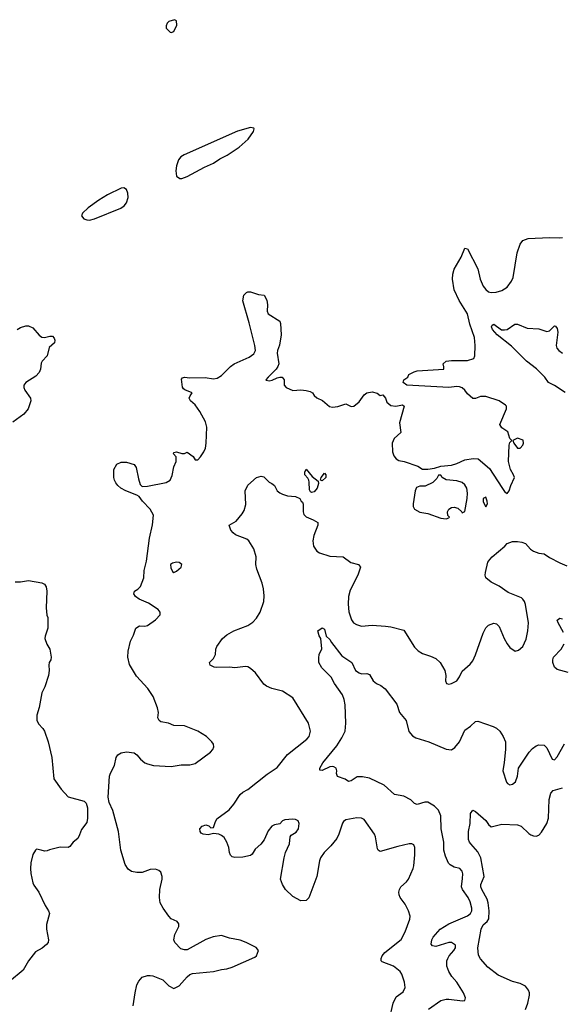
# Model space of a CAD drawing. Header units: inches. Extents: x 2143765 to 2212928, y 878963 to 1017374.
# Tile 58 of 256: x 2174103 to 2178208, y 912382 to 919835. Entities that reach past the tile are written whole.
import ezdxf

# ---------------------------------------------------------------- set-up
doc = ezdxf.new("R2010")
doc.units = ezdxf.units.IN
doc.header["$MEASUREMENT"] = 0
doc.layers.add('C1971', color=7, linetype='Continuous')

msp = doc.modelspace()

# ---------------------------------------------------------------- linework, layer by layer
at = {"layer": 'C1971', "color": 5}
for points, elevation in [([(2175275.3, 919835.3), (2175230, 919822), (2175218, 919810), (2175211.3, 919790), (2175212, 919770), (2175242, 919742), (2175250, 919738), (2175270, 919746), (2175292.9, 919792.9), (2175290, 919826)], 520), ([(2175850, 919020.4), (2175750, 918991.3), (2175347.8, 918812.2), (2175322.6, 918797.4), (2175304.4, 918775.6), (2175288.8, 918730), (2175283, 918690), (2175290, 918650.2), (2175314, 918634), (2175330, 918634.3), (2175370, 918648.8), (2175500.7, 918719.3), (2175568.7, 918750), (2175617.9, 918782.1), (2175673.7, 918810), (2175764.1, 918870), (2175832.6, 918930), (2175871.8, 918990), (2175877, 919010), (2175874.3, 919014.3)], 520), ([(2174890, 918562.1), (2174870, 918561), (2174768.2, 918510), (2174702.6, 918470), (2174620.2, 918410), (2174578.7, 918370), (2174570.7, 918350), (2174588.5, 918328.5), (2174610, 918319.3), (2174630, 918318.9), (2174670, 918329), (2174869.2, 918409.2), (2174893.3, 918426.7), (2174911.3, 918450), (2174923.8, 918490), (2174922.1, 918522.1), (2174909.9, 918549.9)], 520), ([(2177870, 916668.7), (2177834, 916650), (2177842, 916630), (2177870, 916592), (2177890, 916592), (2177910, 916614), (2177914, 916630), (2177912.3, 916652.3)], 480), ([(2176310, 916256), (2176302, 916262), (2176295.9, 916275.9), (2176294, 916334), (2176289.6, 916349.6), (2176283.7, 916363.7), (2176261.2, 916390), (2176259, 916410), (2176270, 916432), (2176316.3, 916376.3), (2176362, 916342), (2176363.6, 916323.6), (2176353, 916290), (2176330, 916260.7)], 460), ([(2176390, 916344), (2176378, 916350), (2176384, 916370), (2176410, 916402), (2176418, 916390), (2176418.8, 916370)], 460), ([(2177290, 916388), (2177270, 916388), (2177257.5, 916362.5), (2177228.6, 916331.4), (2177170, 916304.7), (2177130, 916304.7), (2177105.4, 916294.6), (2177094.9, 916270), (2177079.5, 916170), (2177080.5, 916150), (2177090.7, 916130), (2177130, 916108.4), (2177190, 916097.3), (2177290, 916062.8), (2177330, 916056), (2177350, 916064.7), (2177354, 916070), (2177342.9, 916082.9), (2177339.7, 916110), (2177348.8, 916131.2), (2177370, 916143.2), (2177390, 916144.7), (2177416.7, 916136.7), (2177446.8, 916110), (2177450, 916102), (2177470, 916112), (2177489.3, 916210), (2177489.4, 916250), (2177484.5, 916290), (2177470, 916315.1), (2177450, 916331.8), (2177410, 916343.7), (2177330, 916352.3), (2177299, 916370)], 480), ([(2177630, 916221.2), (2177608.4, 916210), (2177610, 916184.7), (2177630, 916147.3), (2177640.7, 916170), (2177640.5, 916190)], 480), ([(2175290, 915729.2), (2175259.8, 915720.2), (2175244.7, 915710), (2175246.4, 915686.4), (2175258, 915658), (2175270, 915651.3), (2175290, 915662), (2175323.7, 915690), (2175329.2, 915710), (2175310, 915726)], 480)]:
    msp.add_lwpolyline(points, close=True, dxfattribs=dict(at, elevation=elevation))
for points, elevation in [([(2174962.4, 912370), (2174975.6, 912470), (2174989.7, 912530.3), (2175003.3, 912556.7), (2175030, 912586.8), (2175070, 912600.7), (2175090, 912599.1), (2175110, 912596.3), (2175186, 912566), (2175230, 912522.8), (2175270, 912502.8), (2175310, 912522.8), (2175370, 912591), (2175390, 912606.8), (2175410, 912614), (2175569.6, 912630.4), (2175630, 912646), (2175670, 912650.4), (2175710, 912663.8), (2175882, 912738), (2175895.3, 912750), (2175908.7, 912790), (2175892.5, 912812.5), (2175815.3, 912850), (2175770, 912867.3), (2175690, 912882.4), (2175630, 912902.6), (2175566.5, 912893.5), (2175510, 912873.6), (2175370, 912795.1), (2175350, 912793.3), (2175322.3, 912802.2), (2175277, 912850), (2175267.8, 912870), (2175276.2, 912910), (2175308, 912970), (2175308, 912990), (2175293.6, 913010), (2175250, 913029.7), (2175231.1, 913050), (2175188, 913110), (2175166.6, 913150), (2175159.7, 913190), (2175162, 913250), (2175182, 913330), (2175182, 913350), (2175170, 913382), (2175155.9, 913395.9), (2175130, 913406), (2175090, 913402), (2175030, 913380.9), (2174990, 913379.5), (2174947.7, 913387.7), (2174924.2, 913404.2), (2174901.1, 913441.1), (2174866.9, 913550), (2174849.7, 913690), (2174808, 913850), (2174779.7, 913910), (2174771.2, 913950), (2174783.6, 914110), (2174790, 914131), (2174820.7, 914190), (2174832.3, 914250), (2174846, 914270), (2174870, 914285.5), (2174910, 914293.4), (2174970, 914286.8), (2174990, 914271), (2175017.1, 914237.1), (2175050, 914210.7), (2175070, 914202), (2175114, 914190), (2175250, 914183), (2175325.4, 914194.6), (2175390, 914194.9), (2175430, 914206), (2175546, 914290), (2175563.7, 914310), (2175572.3, 914330), (2175569.3, 914350), (2175556, 914370), (2175517.2, 914410), (2175450, 914449.5), (2175350, 914489.4), (2175270, 914492.7), (2175229.6, 914509.6), (2175170, 914520.9), (2175157.2, 914530), (2175147, 914550), (2175152, 914590), (2175146.2, 914626.2), (2175113.1, 914713.1), (2175073.4, 914773.4), (2174986, 914866), (2174934.3, 914954.3), (2174921.3, 915010), (2174924.4, 915055.6), (2174940.5, 915130), (2174963.3, 915176.7), (2174980.9, 915230), (2175010, 915246), (2175050, 915245.5), (2175070, 915250.5), (2175130, 915293), (2175165.1, 915330), (2175165.6, 915350), (2175151.6, 915371.6), (2175077.8, 915417.8), (2175005.6, 915450), (2174979.6, 915470), (2174967.3, 915490), (2174972.7, 915510), (2174996.4, 915523.6), (2175016.3, 915543.7), (2175042, 915610), (2175045.8, 915665.8), (2175063.3, 915736.7), (2175084.2, 915910), (2175107.6, 916012.4), (2175114.8, 916085.2), (2175091.1, 916130), (2175031.1, 916190), (2175006.3, 916226.3), (2174990, 916237), (2174905.2, 916270), (2174869.2, 916290), (2174845.2, 916310), (2174830, 916329), (2174820.9, 916350), (2174816, 916370), (2174816, 916430), (2174839, 916470), (2174870, 916486.8), (2174910, 916484.9), (2174968.2, 916468.2), (2174985.1, 916445.1), (2175000.5, 916360.5), (2175015.6, 916315.6), (2175030, 916300.5), (2175070, 916303), (2175210, 916332), (2175240.7, 916350), (2175255.5, 916384.5), (2175268.6, 916451.4), (2175287.6, 916490), (2175287, 916527), (2175266, 916550), (2175270, 916558), (2175290, 916564.7), (2175330, 916551), (2175348.9, 916551.1), (2175370, 916561), (2175414.8, 916530), (2175430, 916504.7), (2175450, 916502.8), (2175470, 916526), (2175495.6, 916564.4), (2175508, 916592), (2175514.7, 916630), (2175518.9, 916750), (2175508, 916790), (2175465.6, 916870), (2175430, 916919.5), (2175395.1, 916950), (2175385.1, 916970), (2175391.9, 916988.1), (2175408.7, 917010), (2175352.6, 917032.6), (2175341.8, 917041.8), (2175334.5, 917054.5), (2175326.9, 917113.1), (2175335.3, 917124.7), (2175349.8, 917130.2), (2175390, 917125), (2175506.6, 917126.6), (2175570, 917117.1), (2175597.1, 917122.9), (2175630, 917141.6), (2175696.8, 917210), (2175724.8, 917230), (2175839.1, 917280.9), (2175874.7, 917305.3), (2175885.6, 917330), (2175881.6, 917370), (2175839.5, 917539.5), (2175790, 917708), (2175799, 917750), (2175818, 917770), (2175830, 917776), (2175850, 917774.8), (2175910, 917756), (2175951.3, 917750), (2175972.8, 917712.8), (2175977.6, 917677.6), (2175975.8, 917630), (2175983.8, 917610), (2176070, 917553), (2176075.2, 917535.2), (2176081.6, 917450), (2176069.1, 917370.9), (2176053.4, 917330), (2176051.7, 917310), (2176062.6, 917230), (2176056.1, 917210), (2176042.4, 917190), (2175981.8, 917130), (2175964.4, 917110), (2175966.6, 917106.6), (2175990, 917100.7), (2176013.9, 917106.1), (2176050, 917125), (2176070, 917130.2), (2176088.5, 917128.5), (2176103.8, 917110), (2176104, 917070), (2176118.8, 917050), (2176170, 917027.4), (2176230, 917034.4), (2176270, 917029.2), (2176299.8, 917019.8), (2176317.1, 917010), (2176330.3, 916990.3), (2176350, 916973), (2176393.8, 916953.8), (2176447.9, 916907.9), (2176470, 916902.8), (2176510, 916906.8), (2176570, 916928), (2176610, 916908), (2176630, 916910.7), (2176670, 916941.6), (2176710, 916995.5), (2176730, 917010.4), (2176770, 917019.1), (2176807.5, 917007.5), (2176830, 916991), (2176850, 916996), (2176870, 916971), (2176881.2, 916941.2), (2176910, 916916), (2176949.7, 916910.3), (2176998.8, 916918.8), (2177011, 916911), (2176975.3, 916784.7), (2176986.8, 916710), (2176934.8, 916665.2), (2176920.3, 916630), (2176924.4, 916564.4), (2176934.4, 916534.4), (2176950.3, 916510.3), (2176970, 916498), (2177012, 916490), (2177114.4, 916454.4), (2177150, 916432), (2177190, 916432), (2177240.4, 916439.6), (2177290, 916454.8), (2177370, 916462), (2177410, 916474.9), (2177470, 916502.4), (2177534.4, 916514.4), (2177570.6, 916510.6), (2177657.2, 916437.2), (2177750, 916293), (2177770, 916264.9), (2177790, 916247.7), (2177806.6, 916270), (2177818, 916310), (2177846, 916370), (2177839.3, 916390), (2177815.1, 916430), (2177802, 916490), (2177805.6, 916614.4), (2177810, 916634), (2177826, 916650), (2177810, 916666), (2177795.6, 916715.6), (2177750, 916747), (2177736.2, 916770), (2177786, 916890), (2177785.2, 916910), (2177778, 916918), (2177730, 916949.3), (2177630, 916984), (2177590, 916982), (2177551.1, 916968.9), (2177530, 916968.7), (2177490, 917002), (2177471.5, 917031.5), (2177450, 917049.3), (2177430, 917056.2), (2177410, 917058.4), (2177350, 917052), (2177030.6, 917069.4), (2177005.2, 917090), (2177008.7, 917110), (2177038, 917130), (2177048, 917150), (2177088, 917170), (2177110, 917176.4), (2177311.1, 917188.9), (2177312.3, 917207.7), (2177307, 917230), (2177329.7, 917250.3), (2177370, 917255.3), (2177490, 917256.5), (2177538.4, 917270), (2177545.1, 917290), (2177549.7, 917370), (2177543.1, 917430), (2177509.1, 917530), (2177489.8, 917610), (2177427.3, 917710), (2177391, 917790), (2177378.3, 917870), (2177378.7, 917910), (2177390, 917946), (2177441.7, 918038.3), (2177470, 918106), (2177490, 918101), (2177568.7, 917950), (2177586.7, 917870), (2177610, 917818.4), (2177630, 917792.2), (2177650, 917776.5), (2177670, 917769.1), (2177708.3, 917771.7), (2177750, 917786), (2177789.7, 917810.3), (2177824.6, 917855.4), (2177835.8, 917884.2), (2177865.1, 918070), (2177890, 918136), (2177910, 918162.8), (2177950, 918178.8), (2178110, 918187.3), (2178190, 918182.8), (2178210, 918186)], 480), ([(2174083, 917490), (2174110, 917505.8), (2174150, 917517.8), (2174170, 917517.4), (2174202.6, 917502.6), (2174250, 917447), (2174270, 917432.9), (2174290.9, 917429.1), (2174330, 917439.5), (2174350, 917438.7), (2174364.9, 917424.9), (2174368.4, 917410), (2174365.5, 917390), (2174324.9, 917355), (2174310.4, 917290), (2174272.4, 917250), (2174264.4, 917235.6), (2174261.3, 917190), (2174250, 917163.7), (2174224.2, 917135.8), (2174150.3, 917089.7), (2174134.4, 917070), (2174133.7, 917050), (2174141.1, 917030), (2174184.4, 916970), (2174186.4, 916950), (2174166.7, 916890), (2174135.3, 916850), (2174050.9, 916789.1)], 480), ([(2178230, 917013.5), (2178150, 917066.2), (2178102.4, 917090), (2178074.5, 917130), (2178012.7, 917192.7), (2177936.8, 917250), (2177824, 917364), (2177716.3, 917450), (2177680.4, 917490), (2177672, 917510), (2177676, 917524), (2177690, 917530.4), (2177748.8, 917488.8), (2177770, 917488.2), (2177790, 917490.4), (2177849.2, 917530), (2177870, 917530.3), (2177941.1, 917501.1), (2178030, 917495.8), (2178090, 917475.8), (2178110, 917480.4), (2178150, 917518.4), (2178156, 917516), (2178170, 917498), (2178173, 917470), (2178162.2, 917370), (2178166.9, 917350), (2178181.3, 917330), (2178208.2, 917310)], 460), ([(2176901.4, 912270), (2176928.2, 912391.8), (2176950, 912438.4), (2177002.7, 912477.3), (2177019.6, 912510), (2177015.1, 912550), (2176994.7, 912610), (2176981.6, 912630), (2176930.7, 912670.7), (2176844.2, 912704.2), (2176838.4, 912710), (2176837.4, 912730), (2176845.4, 912750), (2176864.6, 912775.4), (2176990, 912872.2), (2177019.8, 912930), (2177054.6, 913025.4), (2177057.4, 913050), (2177044.8, 913090), (2177018.8, 913138.8), (2176981.3, 913190), (2176973, 913210), (2176971.5, 913230), (2176975.1, 913250), (2176985.6, 913270), (2177029.8, 913310.2), (2177044.7, 913330), (2177078.5, 913410), (2177084.8, 913430), (2177093, 913513), (2177091.8, 913570), (2177084, 913590), (2177070, 913597), (2177050, 913595.6), (2176963.4, 913576.6), (2176830, 913539.3), (2176814, 913550), (2176810, 913558), (2176795.6, 913650), (2176787.6, 913670), (2176710, 913780.7), (2176690, 913791.5), (2176654.5, 913794.5), (2176570, 913778), (2176553, 913767), (2176545.8, 913754.2), (2176518.5, 913670), (2176502.2, 913637.8), (2176457.8, 913582.2), (2176407, 913530), (2176378.9, 913490), (2176370, 913468.7), (2176351.7, 913350), (2176290, 913188.7), (2176270, 913169), (2176230, 913165.2), (2176170, 913198.4), (2176112.7, 913250), (2176090, 913289), (2176075.8, 913330), (2176102.7, 913490), (2176113.3, 913530), (2176143.7, 913596.3), (2176149.7, 913650.3), (2176156.6, 913663.4), (2176193.8, 913686.2), (2176211.1, 913710), (2176218, 913750), (2176209.3, 913770), (2176190, 913781.6), (2176170, 913784.7), (2176110, 913778.3), (2176090.7, 913770), (2176070, 913749.2), (2176030, 913741.6), (2176010.3, 913729.7), (2175983.6, 913696.4), (2175953.6, 913626.4), (2175926.6, 913593.4), (2175884.4, 913555.6), (2175862, 913518), (2175850, 913507.6), (2175790, 913496.9), (2175730, 913494.5), (2175710, 913499.3), (2175697.2, 913510), (2175689.4, 913530), (2175684.5, 913570), (2175670, 913608.7), (2175650, 913644), (2175630, 913659.5), (2175610, 913669.3), (2175570, 913675.3), (2175530, 913666), (2175490, 913669.3), (2175476.5, 913676.5), (2175468.7, 913690), (2175466, 913710), (2175482.7, 913730), (2175510, 913741.6), (2175533.5, 913733.5), (2175550, 913717.3), (2175570, 913721), (2175581.1, 913758.9), (2175595.1, 913784.9), (2175686.5, 913853.5), (2175723.3, 913896.7), (2175770, 913970.8), (2175790, 913987.3), (2175830, 914007.3), (2175975.7, 914124.3), (2176050, 914173.4), (2176128, 914272.1), (2176276, 914390), (2176292.7, 914410), (2176303.7, 914450), (2176287, 914510), (2176170, 914700.9), (2176090, 914751.5), (2176010, 914771.6), (2175969.2, 914790), (2175950, 914806), (2175888, 914890), (2175850, 914925.1), (2175830, 914935.8), (2175810, 914939.7), (2175730, 914928), (2175690, 914933.3), (2175591, 914931), (2175574, 914934), (2175542.7, 914950), (2175539.3, 914970), (2175570, 915000.5), (2175584.5, 915030), (2175586.6, 915070), (2175594.5, 915090), (2175638, 915150), (2175670, 915179), (2175722.4, 915210), (2175829.9, 915250.1), (2175866.2, 915273.8), (2175894.3, 915305.7), (2175921.5, 915350), (2175950.7, 915430), (2175953.5, 915473.5), (2175948, 915528), (2175936.8, 915570), (2175895.8, 915675.8), (2175889.7, 915710), (2175891.1, 915770), (2175874.3, 915830), (2175835.4, 915890), (2175821.9, 915901.9), (2175736.3, 915936.3), (2175717.3, 915950), (2175700.8, 915970), (2175687.8, 916010), (2175740.7, 916039.3), (2175786.3, 916093.7), (2175800.8, 916119.2), (2175813.5, 916166.5), (2175809.9, 916270), (2175827.8, 916312.2), (2175895.3, 916370), (2175930, 916378.9), (2175950, 916376.1), (2175990, 916334.4), (2176010, 916324.9), (2176030, 916308.2), (2176050.3, 916270), (2176070, 916253.8), (2176090, 916242.4), (2176130, 916230.3), (2176190, 916226), (2176222, 916210), (2176232, 916190), (2176242.8, 916182.8), (2176248, 916168), (2176246.9, 916110), (2176253.1, 916090), (2176271.1, 916071.1), (2176324, 916050), (2176357.3, 916030), (2176359.1, 916010), (2176328.3, 915931.7), (2176320.9, 915890), (2176326.3, 915850), (2176350, 915812.7), (2176370, 915800.3), (2176450, 915774.6), (2176550, 915770.5), (2176607.4, 915727.4), (2176666, 915710), (2176680.5, 915690), (2176660.3, 915630), (2176602.2, 915517.8), (2176591.1, 915468.9), (2176587.2, 915410), (2176593.3, 915353.3), (2176612.6, 915292.6), (2176628.2, 915270), (2176650, 915255.8), (2176690, 915244.2), (2176770, 915251.8), (2176870, 915245.5), (2176910, 915240.5), (2177010, 915213), (2177090, 915086), (2177116.7, 915056.7), (2177150, 915036.3), (2177210, 915018), (2177250, 914999.1), (2177284, 914970), (2177319.1, 914910), (2177327.3, 914870), (2177324.7, 914830), (2177331.3, 914811.3), (2177350, 914806), (2177370, 914811), (2177410, 914830.8), (2177430, 914861), (2177450, 914904), (2177510, 914957.1), (2177530, 914982), (2177552.1, 915027.9), (2177608.5, 915191.6), (2177630, 915231), (2177650, 915251), (2177690, 915266), (2177710, 915261), (2177730, 915241), (2177768.2, 915150), (2177790, 915110.8), (2177810, 915082.8), (2177850, 915056), (2177877.5, 915062.5), (2177909.5, 915090.5), (2177933.6, 915146.4), (2177948, 915210), (2177951.3, 915270), (2177930, 915408), (2177922.9, 915430), (2177910, 915449.3), (2177898, 915458), (2177799.4, 915499.4), (2177730, 915546), (2177670, 915578), (2177629.7, 915609.7), (2177623.6, 915630), (2177626, 915650), (2177645.6, 915730), (2177658.4, 915750), (2177676.2, 915770), (2177772.3, 915850), (2177789.6, 915870), (2177830, 915884.3), (2177870, 915885.7), (2177900.6, 915880.6), (2177928.4, 915870), (2177967.4, 915827.4), (2177990, 915811.7), (2178030, 915797.3), (2178070, 915792.8), (2178110, 915765.4), (2178190, 915723.2), (2178241.8, 915701.8)], 460), ([(2174070, 915580.3), (2174110, 915579.5), (2174170, 915590.2), (2174270, 915573), (2174290, 915563.6), (2174303.1, 915543.1), (2174308.5, 915508.5), (2174303, 915383), (2174308.6, 915328.6), (2174314.8, 915310), (2174315.6, 915230), (2174294.7, 915170), (2174294.2, 915150), (2174307.2, 915107.2), (2174330.3, 915070.3), (2174341.6, 915010), (2174338.5, 914990), (2174326.5, 914970), (2174322.3, 914950), (2174325.2, 914910), (2174320.8, 914870), (2174293.8, 914786.2), (2174270, 914739), (2174250.3, 914630), (2174232.4, 914570), (2174233, 914533), (2174244.6, 914504.6), (2174278, 914470), (2174290.3, 914450.3), (2174319.3, 914370), (2174344.9, 914250), (2174361, 914090), (2174416.3, 914010), (2174470, 913953.4), (2174590, 913918.8), (2174605.2, 913905.2), (2174617.1, 913870), (2174616.4, 913790), (2174610, 913759), (2174570, 913704), (2174556.2, 913663.8), (2174541.7, 913638.3), (2174508, 913610), (2174482.5, 913577.5), (2174470.5, 913569.5), (2174408.9, 913571.1), (2174328.7, 913551.3), (2174310, 913542.7), (2174290, 913541.2), (2174266, 913550), (2174230, 913555.3), (2174222, 913550), (2174202.8, 913517.2), (2174187.1, 913452.9), (2174184.9, 913410), (2174187.9, 913372.1), (2174202.3, 913302.3), (2174210, 913282.8), (2174248.4, 913230), (2174295.5, 913130), (2174322, 913090), (2174327.7, 913070), (2174305.2, 912985.2), (2174304.9, 912950), (2174320.7, 912870), (2174317.3, 912850), (2174306, 912834), (2174272.2, 912807.8), (2174221.4, 912778.6), (2174170.5, 912710), (2174130, 912641.2), (2174026.4, 912553.6)], 480), ([(2178215.7, 915195.7), (2178176.3, 915270), (2178170, 915291), (2178190, 915306), (2178210, 915301.1)], 440), ([(2177194.7, 912345.3), (2177289.8, 912410.2), (2177330, 912421.1), (2177350, 912421.7), (2177451.7, 912408.3), (2177470, 912411.3), (2177476.2, 912430), (2177461.6, 912470), (2177410, 912549.5), (2177373.3, 912593.3), (2177349.8, 912629.8), (2177335.5, 912670), (2177335.3, 912710), (2177340.7, 912730), (2177352, 912750), (2177388.4, 912790), (2177399.7, 912810), (2177399.7, 912830), (2177370, 912849.7), (2177350, 912850.7), (2177250, 912820.5), (2177224.8, 912824.7), (2177216.6, 912836.6), (2177222, 912870), (2177232.1, 912890), (2177284.5, 912950), (2177348.9, 912991.1), (2177490, 913052.8), (2177512.8, 913070), (2177522.5, 913090), (2177523.7, 913110), (2177510, 913158.4), (2177495.3, 913190), (2177453, 913250), (2177444.5, 913270), (2177453.5, 913333.5), (2177454.3, 913370), (2177449.6, 913389.6), (2177433.2, 913410), (2177390, 913419.6), (2177358.6, 913438.6), (2177347.8, 913450), (2177324.5, 913504.5), (2177312.7, 913550), (2177311.4, 913610), (2177291.8, 913710), (2177288.2, 913808.2), (2177271.2, 913851.2), (2177241.7, 913881.7), (2177190, 913912.9), (2177166.8, 913913.2), (2177110, 913893.3), (2177090, 913902.9), (2177062, 913930), (2177010, 913957.6), (2176939.3, 913970), (2176860.8, 914040.8), (2176750, 914093.6), (2176695.2, 914104.7), (2176655.8, 914104.2), (2176610, 914074.5), (2176590, 914069.3), (2176565.3, 914085.3), (2176506.9, 914106.9), (2176498.7, 914130), (2176501.6, 914150), (2176497, 914170), (2176479.8, 914179.7), (2176470, 914183), (2176450, 914180.5), (2176390, 914152.3), (2176374.6, 914154.6), (2176372.3, 914170), (2176395.1, 914210), (2176501.2, 914338.8), (2176540.9, 914399.1), (2176565.8, 914450), (2176570.9, 914509.1), (2176564.4, 914650), (2176557.1, 914690), (2176543.9, 914723.9), (2176485.5, 914810), (2176458.3, 914858.3), (2176389.6, 914930), (2176366.6, 914970), (2176365.1, 915005.1), (2176369.6, 915029.6), (2176387.6, 915072.4), (2176380.9, 915150), (2176369.3, 915170.7), (2176359, 915210), (2176390, 915231), (2176410, 915221), (2176422, 915170), (2176450, 915144.7), (2176460.9, 915120.9), (2176539.7, 915019.7), (2176615.5, 914970), (2176643.8, 914910), (2176670, 914890.5), (2176690, 914883.7), (2176730, 914885.5), (2176750, 914878.8), (2176776.3, 914830), (2176802.8, 914810), (2176836, 914796), (2176868.9, 914768.9), (2176954.8, 914654.8), (2176976.5, 914590), (2177025.7, 914530), (2177047.5, 914447.5), (2177074.8, 914414.8), (2177099, 914399), (2177199.3, 914370), (2177330, 914312.1), (2177370, 914309.1), (2177394.5, 914325.4), (2177429.7, 914370), (2177470, 914456.4), (2177512.9, 914487.1), (2177550, 914522), (2177570, 914525.5), (2177685.5, 914485.5), (2177710, 914473), (2177734.9, 914450), (2177760.5, 914410), (2177777.6, 914370), (2177778.7, 914310), (2177768.7, 914211.3), (2177757, 914150), (2177784.8, 914064.8), (2177792.5, 914052.5), (2177810, 914043), (2177830, 914048.2), (2177853.4, 914066.6), (2177869.6, 914110), (2177877.6, 914170), (2177956, 914290), (2177981.3, 914318.7), (2178010, 914339.6), (2178030, 914346.3), (2178070, 914343.7), (2178090, 914323), (2178130, 914237.1), (2178150, 914232.7), (2178170, 914254.9), (2178225.4, 914354.6)], 440), ([(2178252.9, 914892.9), (2178170, 914917.6), (2178150, 914935.1), (2178135.8, 914970), (2178135.8, 914990), (2178142, 915010), (2178199.7, 915070), (2178222, 915110)], 440), ([(2177930, 912342.4), (2177947.8, 912390), (2177959.8, 912450), (2177959.2, 912470), (2177952.3, 912490), (2177930, 912518.7), (2177890, 912539.6), (2177830, 912555.1), (2177723.7, 912603.7), (2177644.1, 912664.1), (2177590, 912727), (2177574.1, 912754.1), (2177568.3, 912808.3), (2177592.8, 912950), (2177610, 912984.3), (2177638.7, 913010), (2177651, 913029), (2177655.4, 913090), (2177647.5, 913150), (2177639, 913179), (2177598.4, 913250), (2177591.4, 913270), (2177591.6, 913290), (2177616, 913350), (2177591.6, 913490), (2177570, 913535.9), (2177515.9, 913595.9), (2177505.6, 913610), (2177499.3, 913630), (2177499.3, 913690), (2177509.7, 913750), (2177514.5, 913825.5), (2177530, 913851), (2177550, 913842), (2177630, 913773), (2177650, 913744), (2177670, 913724.5), (2177750, 913744.8), (2177870, 913740.8), (2177897.6, 913730), (2177954.8, 913674.8), (2177970, 913663.7), (2177990, 913657), (2178010, 913655.3), (2178030, 913662.4), (2178050, 913684.4), (2178089.8, 913750), (2178102.9, 913790), (2178108.7, 913931.3), (2178120.3, 913979.7), (2178139.3, 914000.7), (2178210, 914021.5)], 420)]:
    msp.add_lwpolyline(points, dxfattribs=dict(at, elevation=elevation))

doc.saveas('drawing.dxf')
